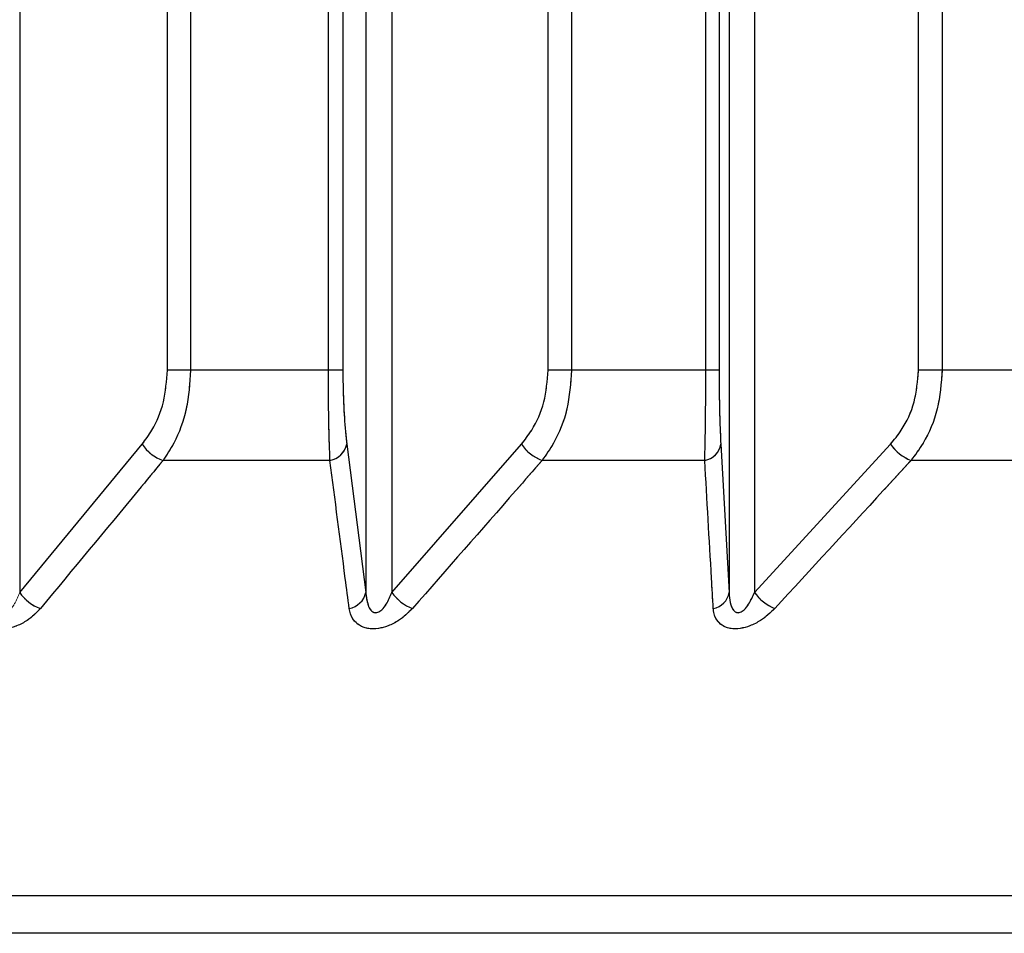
# Model space of a CAD drawing. Header units: inches. Extents: x 0.1 to 16.9, y 0.1 to 10.9.
# Tile 41 of 235: x 6.45233 to 6.45374, y 2.44266 to 2.44397. Entities that reach past the tile are written whole.
import ezdxf

# ---------------------------------------------------------------- set-up
doc = ezdxf.new("R2010")
doc.units = ezdxf.units.IN
doc.header["$MEASUREMENT"] = 0
doc.linetypes.add('PHANTOM', pattern=[0.49999999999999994, 0.25, -0.05, 0.05, -0.05, 0.05, -0.05])

msp = doc.modelspace()

# ---------------------------------------------------------------- linework, layer by layer
at = {"color": 7, "linetype": 'Continuous', "lineweight": 25}
for p, q in [((6.452538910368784, 2.443469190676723), (6.452538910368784, 2.447858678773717)), ((6.452572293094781, 2.447858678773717), (6.452572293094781, 2.443469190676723)), ((6.452770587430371, 2.443469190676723), (6.452770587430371, 2.447858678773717)), ((6.452791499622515, 2.447858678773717), (6.452791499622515, 2.443469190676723)), ((6.453086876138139, 2.443469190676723), (6.453086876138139, 2.447858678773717)), ((6.453120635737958, 2.447858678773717), (6.453120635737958, 2.443469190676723)), ((6.45331384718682, 2.443469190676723), (6.45331384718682, 2.447858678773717)), ((6.453332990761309, 2.447858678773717), (6.453332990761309, 2.443469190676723)), ((6.453620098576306, 2.443469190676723), (6.453620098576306, 2.447858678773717)), ((6.453654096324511, 2.447858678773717), (6.453654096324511, 2.443469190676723)), ((6.452326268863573, 2.447602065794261), (6.452326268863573, 2.443149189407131)), ((6.452824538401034, 2.447602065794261), (6.452824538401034, 2.443149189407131)), ((6.45286193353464, 2.447602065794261), (6.45286193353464, 2.443149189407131)), ((6.453347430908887, 2.447602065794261), (6.453347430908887, 2.443149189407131)), ((6.453383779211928, 2.447602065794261), (6.453383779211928, 2.443149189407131)), ((6.452572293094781, 2.443469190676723), (6.452538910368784, 2.443469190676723)), ((6.452770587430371, 2.443469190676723), (6.452572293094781, 2.443469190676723)), ((6.452791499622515, 2.443469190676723), (6.452770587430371, 2.443469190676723)), ((6.453120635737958, 2.443469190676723), (6.453086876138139, 2.443469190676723)), ((6.45331384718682, 2.443469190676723), (6.453120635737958, 2.443469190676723)), ((6.453332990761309, 2.443469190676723), (6.45331384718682, 2.443469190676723)), ((6.453654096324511, 2.443469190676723), (6.453620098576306, 2.443469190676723)), ((6.453841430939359, 2.443469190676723), (6.453654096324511, 2.443469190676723)), ((6.452326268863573, 2.443149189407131), (6.452502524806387, 2.443362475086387)), ((6.452797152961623, 2.443362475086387), (6.452824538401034, 2.443149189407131)), ((6.45286193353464, 2.443149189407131), (6.453048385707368, 2.443362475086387)), ((6.453335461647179, 2.443362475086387), (6.453347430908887, 2.443149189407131)), ((6.453383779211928, 2.443149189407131), (6.453579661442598, 2.443362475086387)), ((6.452772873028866, 2.443339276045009), (6.452532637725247, 2.443339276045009)), ((6.453312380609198, 2.443339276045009), (6.453078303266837, 2.443339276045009)), ((6.453836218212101, 2.443339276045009), (6.453609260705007, 2.443339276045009)), ((6.4580042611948, 2.44271199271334), (6.440993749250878, 2.44271199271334)), ((6.457874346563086, 2.442658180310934), (6.441123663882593, 2.442658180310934))]:
    msp.add_line(p, q, dxfattribs=at)
at = {"color": 7, "linetype": 'PHANTOM', "lineweight": 18}
for p, q in [((6.452538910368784, 2.443469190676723), (6.452538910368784, 2.447858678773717)), ((6.452538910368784, 2.443469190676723), (6.452538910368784, 2.447858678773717)), ((6.452538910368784, 2.443469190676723), (6.452538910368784, 2.447858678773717)), ((6.452572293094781, 2.447858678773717), (6.452572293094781, 2.443469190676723)), ((6.452572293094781, 2.447858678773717), (6.452572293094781, 2.443469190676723)), ((6.452572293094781, 2.447858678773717), (6.452572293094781, 2.443469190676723)), ((6.452770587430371, 2.443469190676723), (6.452770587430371, 2.447858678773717)), ((6.452770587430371, 2.443469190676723), (6.452770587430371, 2.447858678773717)), ((6.452770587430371, 2.443469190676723), (6.452770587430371, 2.447858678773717)), ((6.452791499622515, 2.447858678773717), (6.452791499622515, 2.443469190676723)), ((6.452791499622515, 2.447858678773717), (6.452791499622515, 2.443469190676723)), ((6.452791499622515, 2.447858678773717), (6.452791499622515, 2.443469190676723)), ((6.453086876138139, 2.443469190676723), (6.453086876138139, 2.447858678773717)), ((6.453086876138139, 2.443469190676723), (6.453086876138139, 2.447858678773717)), ((6.453086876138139, 2.443469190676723), (6.453086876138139, 2.447858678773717)), ((6.453120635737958, 2.447858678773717), (6.453120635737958, 2.443469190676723)), ((6.453120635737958, 2.447858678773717), (6.453120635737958, 2.443469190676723)), ((6.453120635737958, 2.447858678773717), (6.453120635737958, 2.443469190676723)), ((6.45331384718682, 2.443469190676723), (6.45331384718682, 2.447858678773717)), ((6.45331384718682, 2.443469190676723), (6.45331384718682, 2.447858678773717)), ((6.45331384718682, 2.443469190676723), (6.45331384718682, 2.447858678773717)), ((6.453332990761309, 2.447858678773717), (6.453332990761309, 2.443469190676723)), ((6.453332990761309, 2.447858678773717), (6.453332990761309, 2.443469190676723)), ((6.453332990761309, 2.447858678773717), (6.453332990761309, 2.443469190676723)), ((6.453620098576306, 2.443469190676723), (6.453620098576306, 2.447858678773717)), ((6.453620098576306, 2.443469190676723), (6.453620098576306, 2.447858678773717)), ((6.453620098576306, 2.443469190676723), (6.453620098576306, 2.447858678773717)), ((6.453654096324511, 2.447858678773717), (6.453654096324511, 2.443469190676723)), ((6.453654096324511, 2.447858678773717), (6.453654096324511, 2.443469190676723)), ((6.453654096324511, 2.447858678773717), (6.453654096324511, 2.443469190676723)), ((6.452326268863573, 2.447602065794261), (6.452326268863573, 2.443149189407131)), ((6.452326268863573, 2.447602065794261), (6.452326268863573, 2.443149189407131)), ((6.452326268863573, 2.447602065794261), (6.452326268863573, 2.443149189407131)), ((6.452824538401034, 2.447602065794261), (6.452824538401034, 2.443149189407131)), ((6.452824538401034, 2.447602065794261), (6.452824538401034, 2.443149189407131)), ((6.452824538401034, 2.447602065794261), (6.452824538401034, 2.443149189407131)), ((6.45286193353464, 2.447602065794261), (6.45286193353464, 2.443149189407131)), ((6.45286193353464, 2.447602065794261), (6.45286193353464, 2.443149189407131)), ((6.45286193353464, 2.447602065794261), (6.45286193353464, 2.443149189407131)), ((6.453347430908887, 2.447602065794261), (6.453347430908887, 2.443149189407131)), ((6.453347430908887, 2.447602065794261), (6.453347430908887, 2.443149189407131)), ((6.453347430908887, 2.447602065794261), (6.453347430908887, 2.443149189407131)), ((6.453383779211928, 2.447602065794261), (6.453383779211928, 2.443149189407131)), ((6.453383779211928, 2.447602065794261), (6.453383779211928, 2.443149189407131)), ((6.453383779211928, 2.447602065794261), (6.453383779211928, 2.443149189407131)), ((6.452572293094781, 2.443469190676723), (6.452538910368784, 2.443469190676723)), ((6.452572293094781, 2.443469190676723), (6.452538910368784, 2.443469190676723)), ((6.452572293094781, 2.443469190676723), (6.452538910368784, 2.443469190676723)), ((6.452770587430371, 2.443469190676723), (6.452572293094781, 2.443469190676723)), ((6.452770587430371, 2.443469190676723), (6.452572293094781, 2.443469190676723)), ((6.452770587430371, 2.443469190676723), (6.452572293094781, 2.443469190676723)), ((6.452791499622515, 2.443469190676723), (6.452770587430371, 2.443469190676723)), ((6.452791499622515, 2.443469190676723), (6.452770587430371, 2.443469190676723)), ((6.452791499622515, 2.443469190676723), (6.452770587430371, 2.443469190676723)), ((6.453120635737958, 2.443469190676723), (6.453086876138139, 2.443469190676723)), ((6.453120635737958, 2.443469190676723), (6.453086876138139, 2.443469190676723)), ((6.453120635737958, 2.443469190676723), (6.453086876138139, 2.443469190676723)), ((6.45331384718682, 2.443469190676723), (6.453120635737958, 2.443469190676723)), ((6.45331384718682, 2.443469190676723), (6.453120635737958, 2.443469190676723)), ((6.45331384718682, 2.443469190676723), (6.453120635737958, 2.443469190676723)), ((6.453332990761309, 2.443469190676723), (6.45331384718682, 2.443469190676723)), ((6.453332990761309, 2.443469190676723), (6.45331384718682, 2.443469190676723)), ((6.453332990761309, 2.443469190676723), (6.45331384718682, 2.443469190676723)), ((6.453654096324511, 2.443469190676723), (6.453620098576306, 2.443469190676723)), ((6.453654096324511, 2.443469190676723), (6.453620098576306, 2.443469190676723)), ((6.453654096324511, 2.443469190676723), (6.453620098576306, 2.443469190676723)), ((6.453841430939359, 2.443469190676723), (6.453654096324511, 2.443469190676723)), ((6.453841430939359, 2.443469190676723), (6.453654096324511, 2.443469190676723)), ((6.453841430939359, 2.443469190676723), (6.453654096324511, 2.443469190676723)), ((6.452326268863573, 2.443149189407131), (6.452502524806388, 2.443362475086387)), ((6.452326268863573, 2.443149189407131), (6.452502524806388, 2.443362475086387)), ((6.452326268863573, 2.443149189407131), (6.452502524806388, 2.443362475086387)), ((6.452797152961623, 2.443362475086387), (6.452824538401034, 2.443149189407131)), ((6.452797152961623, 2.443362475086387), (6.452824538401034, 2.443149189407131)), ((6.452797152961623, 2.443362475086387), (6.452824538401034, 2.443149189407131)), ((6.45286193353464, 2.443149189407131), (6.453048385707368, 2.443362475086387)), ((6.45286193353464, 2.443149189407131), (6.453048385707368, 2.443362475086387)), ((6.45286193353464, 2.443149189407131), (6.453048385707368, 2.443362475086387)), ((6.453335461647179, 2.443362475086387), (6.453347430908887, 2.443149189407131)), ((6.453335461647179, 2.443362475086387), (6.453347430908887, 2.443149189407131)), ((6.453335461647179, 2.443362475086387), (6.453347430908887, 2.443149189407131)), ((6.453383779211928, 2.443149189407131), (6.453579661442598, 2.443362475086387)), ((6.453383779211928, 2.443149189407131), (6.453579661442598, 2.443362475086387)), ((6.453383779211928, 2.443149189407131), (6.453579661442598, 2.443362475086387)), ((6.452772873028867, 2.443339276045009), (6.452532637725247, 2.443339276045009)), ((6.452772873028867, 2.443339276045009), (6.452532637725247, 2.443339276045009)), ((6.452772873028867, 2.443339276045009), (6.452532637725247, 2.443339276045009)), ((6.4533123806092, 2.443339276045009), (6.453078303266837, 2.443339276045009)), ((6.4533123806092, 2.443339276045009), (6.453078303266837, 2.443339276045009)), ((6.4533123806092, 2.443339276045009), (6.453078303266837, 2.443339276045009)), ((6.453836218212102, 2.443339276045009), (6.453609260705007, 2.443339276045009)), ((6.453836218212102, 2.443339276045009), (6.453609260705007, 2.443339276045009)), ((6.453836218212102, 2.443339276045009), (6.453609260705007, 2.443339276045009)), ((6.4580042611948, 2.44271199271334), (6.440993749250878, 2.44271199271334)), ((6.4580042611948, 2.44271199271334), (6.44099374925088, 2.44271199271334)), ((6.4580042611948, 2.44271199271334), (6.44099374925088, 2.44271199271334)), ((6.457874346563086, 2.442658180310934), (6.441123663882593, 2.442658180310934)), ((6.457874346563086, 2.442658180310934), (6.441123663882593, 2.442658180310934)), ((6.457874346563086, 2.442658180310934), (6.441123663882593, 2.442658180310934))]:
    msp.add_line(p, q, dxfattribs=at)
at = {"color": 7, "linetype": 'Continuous', "lineweight": 25}
for centre, radius, start, end in [((6.452551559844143, 2.44339498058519), 5.883062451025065e-05, 213.5405377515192, 251.2380336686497), ((6.452767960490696, 2.443368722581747), 2.985350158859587e-05, 279.47137518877, 347.9203199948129), ((6.453099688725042, 2.443397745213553), 6.22573810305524e-05, 214.5079940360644, 249.9096960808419), ((6.453307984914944, 2.443366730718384), 2.780433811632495e-05, 279.0962724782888, 351.1959086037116), ((6.453633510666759, 2.443400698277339), 6.603598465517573e-05, 215.3678482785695, 248.455518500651), ((6.452375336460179, 2.443181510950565), 5.8756371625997e-05, 213.3734806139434, 250.8964699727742), ((6.452795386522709, 2.443155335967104), 2.979282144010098e-05, 279.9400194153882, 348.0937981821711), ((6.452913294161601, 2.443184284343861), 6.220585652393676e-05, 214.3449630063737, 249.5724025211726), ((6.453319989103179, 2.443153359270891), 2.775680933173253e-05, 279.5900787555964, 351.3598314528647), ((6.45343771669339, 2.443187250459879), 6.601435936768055e-05, 215.2087554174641, 248.1222989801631)]:
    msp.add_arc(centre, radius, start, end, dxfattribs=at)
at = {"color": 7, "linetype": 'PHANTOM', "lineweight": 18}
for centre, radius, start, end in [((6.452551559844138, 2.443394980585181), 5.883062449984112e-05, 213.540537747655, 251.2380336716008), ((6.452551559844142, 2.443394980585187), 5.883062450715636e-05, 213.5405377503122, 251.2380336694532), ((6.452551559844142, 2.443394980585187), 5.883062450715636e-05, 213.5405377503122, 251.2380336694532), ((6.452767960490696, 2.443368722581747), 2.985350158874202e-05, 279.4713751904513, 347.9203199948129), ((6.452767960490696, 2.443368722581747), 2.985350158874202e-05, 279.4713751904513, 347.9203199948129), ((6.452767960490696, 2.443368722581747), 2.985350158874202e-05, 279.4713751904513, 347.9203199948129), ((6.453099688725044, 2.443397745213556), 6.225738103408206e-05, 214.5079940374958, 249.9096960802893), ((6.453099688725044, 2.443397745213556), 6.225738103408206e-05, 214.5079940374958, 249.9096960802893), ((6.453099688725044, 2.443397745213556), 6.225738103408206e-05, 214.5079940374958, 249.9096960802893), ((6.453307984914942, 2.443366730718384), 2.780433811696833e-05, 279.0962724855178, 351.1959086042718), ((6.453307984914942, 2.443366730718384), 2.780433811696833e-05, 279.0962724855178, 351.1959086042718), ((6.453307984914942, 2.443366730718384), 2.780433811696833e-05, 279.0962724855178, 351.1959086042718), ((6.453633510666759, 2.443400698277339), 6.603598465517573e-05, 215.3678482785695, 248.455518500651), ((6.453633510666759, 2.443400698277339), 6.603598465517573e-05, 215.3678482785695, 248.455518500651), ((6.453633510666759, 2.443400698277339), 6.603598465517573e-05, 215.3678482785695, 248.455518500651), ((6.452375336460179, 2.443181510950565), 5.8756371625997e-05, 213.3734806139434, 250.8964699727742), ((6.452375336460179, 2.443181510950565), 5.8756371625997e-05, 213.3734806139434, 250.8964699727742), ((6.452375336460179, 2.443181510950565), 5.8756371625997e-05, 213.3734806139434, 250.8964699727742), ((6.452795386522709, 2.443155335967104), 2.979282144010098e-05, 279.9400194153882, 348.0937981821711), ((6.452795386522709, 2.443155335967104), 2.979282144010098e-05, 279.9400194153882, 348.0937981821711), ((6.452795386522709, 2.443155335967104), 2.979282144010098e-05, 279.9400194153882, 348.0937981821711), ((6.452913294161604, 2.443184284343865), 6.220585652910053e-05, 214.3449630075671, 249.572402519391), ((6.452913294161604, 2.443184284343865), 6.220585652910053e-05, 214.3449630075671, 249.572402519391), ((6.452913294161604, 2.443184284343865), 6.220585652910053e-05, 214.3449630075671, 249.572402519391), ((6.453319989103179, 2.443153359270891), 2.775680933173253e-05, 279.5900787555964, 351.3598314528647), ((6.453319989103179, 2.443153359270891), 2.775680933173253e-05, 279.5900787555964, 351.3598314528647), ((6.453319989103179, 2.443153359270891), 2.775680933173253e-05, 279.5900787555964, 351.3598314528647), ((6.45343771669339, 2.443187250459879), 6.601435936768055e-05, 215.2087554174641, 248.1222989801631), ((6.45343771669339, 2.443187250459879), 6.601435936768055e-05, 215.2087554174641, 248.1222989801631), ((6.45343771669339, 2.443187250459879), 6.601435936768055e-05, 215.2087554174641, 248.1222989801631)]:
    msp.add_arc(centre, radius, start, end, dxfattribs=at)
at = {"color": 7, "linetype": 'Continuous', "lineweight": 25}
for points, knots in [([(6.452502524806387, 2.443362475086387), (6.452507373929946, 2.443369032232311), (6.452520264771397, 2.443386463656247), (6.452535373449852, 2.443422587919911), (6.45253773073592, 2.443453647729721), (6.452538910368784, 2.443469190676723)], [0, 0, 0, 0, 0.2315050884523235, 0.6154298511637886, 1, 1, 1, 1]), ([(6.452572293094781, 2.443469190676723), (6.452571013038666, 2.4434502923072), (6.452568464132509, 2.44341266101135), (6.452552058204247, 2.443368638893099), (6.452537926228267, 2.443347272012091), (6.452532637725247, 2.443339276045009)], [0, 0, 0, 0, 0.3869935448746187, 0.7705992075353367, 1, 1, 1, 1]), ([(6.452772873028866, 2.443339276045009), (6.4527723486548, 2.443354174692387), (6.452771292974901, 2.443384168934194), (6.452770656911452, 2.443431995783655), (6.452770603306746, 2.443460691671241), (6.452770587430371, 2.443469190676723)], [0, 0, 0, 0, 0.4099050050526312, 0.825228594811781, 1, 1, 1, 1]), ([(6.452791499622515, 2.443469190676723), (6.45279153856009, 2.443462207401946), (6.452791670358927, 2.443438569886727), (6.452793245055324, 2.443399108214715), (6.45279585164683, 2.443374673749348), (6.452797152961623, 2.443362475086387)], [0, 0, 0, 0, 0.1735354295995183, 0.5873958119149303, 1, 1, 1, 1]), ([(6.453048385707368, 2.443362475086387), (6.453053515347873, 2.443369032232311), (6.453067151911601, 2.443386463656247), (6.453083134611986, 2.443422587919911), (6.453085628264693, 2.443453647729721), (6.453086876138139, 2.443469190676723)], [0, 0, 0, 0, 0.231505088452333, 0.6154298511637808, 1, 1, 1, 1]), ([(6.453120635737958, 2.443469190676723), (6.453119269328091, 2.443450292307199), (6.453116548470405, 2.44341266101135), (6.453099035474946, 2.4433686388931), (6.453083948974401, 2.443347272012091), (6.453078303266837, 2.443339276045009)], [0, 0, 0, 0, 0.3869935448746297, 0.7705992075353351, 1, 1, 1, 1]), ([(6.453312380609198, 2.443339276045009), (6.453312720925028, 2.443354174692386), (6.453313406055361, 2.443384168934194), (6.453313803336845, 2.443431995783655), (6.453313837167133, 2.443460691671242), (6.45331384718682, 2.443469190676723)], [0, 0, 0, 0, 0.4099050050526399, 0.8252285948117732, 0.9999999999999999, 0.9999999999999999, 0.9999999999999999, 0.9999999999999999]), ([(6.453332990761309, 2.443469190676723), (6.453333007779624, 2.443462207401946), (6.453333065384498, 2.443438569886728), (6.453333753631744, 2.443399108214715), (6.453334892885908, 2.443374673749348), (6.453335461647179, 2.443362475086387)], [0, 0, 0, 0, 0.173535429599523, 0.5873958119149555, 1, 1, 1, 1]), ([(6.453579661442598, 2.443362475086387), (6.453585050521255, 2.443369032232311), (6.453599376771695, 2.443386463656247), (6.453616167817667, 2.443422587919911), (6.45361878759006, 2.443453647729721), (6.453620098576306, 2.443469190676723)], [0, 0, 0, 0, 0.2315050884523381, 0.615429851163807, 1, 1, 1, 1]), ([(6.453654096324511, 2.443469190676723), (6.453652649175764, 2.443450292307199), (6.453649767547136, 2.44341266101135), (6.453631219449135, 2.4433686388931), (6.453615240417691, 2.443347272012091), (6.453609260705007, 2.443339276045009)], [0, 0, 0, 0, 0.3869935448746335, 0.7705992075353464, 1, 1, 1, 1]), ([(6.452532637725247, 2.443339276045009), (6.452520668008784, 2.443324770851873), (6.452461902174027, 2.443253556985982), (6.452403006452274, 2.443182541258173), (6.452356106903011, 2.443125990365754)], [0, 0, 0, 0, 0.2036849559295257, 1, 1, 1, 1]), ([(6.452800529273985, 2.443125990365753), (6.452798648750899, 2.443140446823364), (6.452789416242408, 2.443211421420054), (6.452780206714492, 2.443282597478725), (6.452772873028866, 2.443339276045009)], [0, 0, 0, 0, 0.2036849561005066, 1, 1, 1, 1]), ([(6.453078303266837, 2.443339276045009), (6.453065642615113, 2.443324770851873), (6.453003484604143, 2.443253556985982), (6.452941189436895, 2.443182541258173), (6.452891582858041, 2.443125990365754)], [0, 0, 0, 0, 0.2036849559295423, 1, 1, 1, 1]), ([(6.453324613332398, 2.443125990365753), (6.453323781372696, 2.443140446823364), (6.45331969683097, 2.443211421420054), (6.453315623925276, 2.443282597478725), (6.453312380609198, 2.443339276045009)], [0, 0, 0, 0, 0.2036849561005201, 1, 1, 1, 1]), ([(6.453609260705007, 2.443339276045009), (6.453595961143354, 2.443324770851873), (6.453530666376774, 2.443253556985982), (6.453465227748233, 2.443182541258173), (6.453413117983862, 2.443125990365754)], [0, 0, 0, 0, 0.2036849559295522, 1, 1, 1, 1]), ([(6.452824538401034, 2.443149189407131), (6.452824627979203, 2.443147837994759), (6.452825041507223, 2.443141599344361), (6.452826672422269, 2.443132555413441), (6.45283049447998, 2.443124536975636), (6.452833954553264, 2.44312137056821), (6.4528363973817, 2.4431201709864), (6.452838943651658, 2.443119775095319), (6.452841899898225, 2.443120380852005), (6.452844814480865, 2.443121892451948), (6.452849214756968, 2.443125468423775), (6.452855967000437, 2.443134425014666), (6.452859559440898, 2.443143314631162), (6.45286193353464, 2.443149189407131)], [0, 0, 0, 0, 0.05649002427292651, 0.260780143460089, 0.3867306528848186, 0.4358741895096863, 0.4646030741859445, 0.5036756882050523, 0.5409810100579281, 0.5816903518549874, 0.6276471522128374, 0.7539275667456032, 1, 1, 1, 1]), ([(6.453347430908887, 2.443149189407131), (6.453347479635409, 2.443147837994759), (6.45334770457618, 2.443141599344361), (6.45334903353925, 2.443132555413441), (6.453352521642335, 2.443124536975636), (6.453355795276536, 2.44312137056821), (6.453358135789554, 2.443120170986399), (6.453360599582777, 2.443119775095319), (6.453363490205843, 2.443120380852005), (6.453366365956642, 2.443121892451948), (6.453370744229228, 2.443125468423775), (6.453377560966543, 2.443134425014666), (6.453381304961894, 2.443143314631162), (6.453383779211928, 2.443149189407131)], [0, 0, 0, 0, 0.05649002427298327, 0.2607801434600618, 0.3867306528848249, 0.4358741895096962, 0.4646030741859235, 0.5036756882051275, 0.5409810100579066, 0.5816903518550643, 0.6276471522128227, 0.7539275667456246, 1, 1, 1, 1]), ([(6.452356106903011, 2.443125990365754), (6.452350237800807, 2.443119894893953), (6.452340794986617, 2.443110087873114), (6.452322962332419, 2.443100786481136), (6.452307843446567, 2.443096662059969), (6.452294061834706, 2.443096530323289), (6.452281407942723, 2.443100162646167), (6.452270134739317, 2.443108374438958), (6.452264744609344, 2.443118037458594), (6.452263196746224, 2.443124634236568), (6.452262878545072, 2.443125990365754)], [0, 0, 0, 0, 0.2086143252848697, 0.335640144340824, 0.4424206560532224, 0.5496604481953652, 0.6478447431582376, 0.7774633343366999, 0.9542521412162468, 1, 1, 1, 1]), ([(6.452891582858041, 2.443125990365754), (6.452885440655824, 2.443119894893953), (6.452875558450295, 2.443110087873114), (6.452857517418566, 2.443100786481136), (6.45284247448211, 2.443096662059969), (6.452829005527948, 2.443096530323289), (6.452816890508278, 2.443100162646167), (6.452806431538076, 2.443108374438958), (6.452801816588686, 2.443118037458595), (6.452800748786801, 2.443124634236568), (6.452800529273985, 2.443125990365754)], [0, 0, 0, 0, 0.2086143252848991, 0.335640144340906, 0.4424206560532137, 0.5496604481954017, 0.6478447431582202, 0.7774633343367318, 0.9542521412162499, 1, 1, 1, 1]), ([(6.453413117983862, 2.443125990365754), (6.453406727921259, 2.443119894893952), (6.453396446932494, 2.443110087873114), (6.453378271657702, 2.443100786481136), (6.453363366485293, 2.443096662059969), (6.453350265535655, 2.443096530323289), (6.453338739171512, 2.443100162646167), (6.453329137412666, 2.443108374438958), (6.453325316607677, 2.443118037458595), (6.453324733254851, 2.443124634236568), (6.453324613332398, 2.443125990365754)], [0, 0, 0, 0, 0.2086143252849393, 0.3356401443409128, 0.4424206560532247, 0.5496604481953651, 0.6478447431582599, 0.7774633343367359, 0.9542521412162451, 1, 1, 1, 1])]:
    msp.add_open_spline(points, degree=3, knots=knots, dxfattribs=at)
at = {"color": 7, "linetype": 'PHANTOM', "lineweight": 18}
for points, knots in [([(6.452502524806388, 2.443362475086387), (6.452507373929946, 2.443369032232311), (6.452520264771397, 2.443386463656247), (6.452535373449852, 2.443422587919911), (6.45253773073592, 2.443453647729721), (6.452538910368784, 2.443469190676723)], [0, 0, 0, 0, 0.2315050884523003, 0.6154298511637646, 1, 1, 1, 1]), ([(6.452502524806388, 2.443362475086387), (6.452507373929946, 2.443369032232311), (6.452520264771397, 2.443386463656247), (6.452535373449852, 2.443422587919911), (6.45253773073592, 2.443453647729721), (6.452538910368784, 2.443469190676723)], [0, 0, 0, 0, 0.2315050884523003, 0.6154298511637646, 1, 1, 1, 1]), ([(6.452502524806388, 2.443362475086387), (6.452507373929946, 2.443369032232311), (6.452520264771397, 2.443386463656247), (6.452535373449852, 2.443422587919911), (6.45253773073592, 2.443453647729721), (6.452538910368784, 2.443469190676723)], [0, 0, 0, 0, 0.2315050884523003, 0.6154298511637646, 1, 1, 1, 1]), ([(6.452572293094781, 2.443469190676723), (6.452571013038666, 2.443450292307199), (6.45256846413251, 2.44341266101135), (6.452552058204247, 2.443368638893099), (6.452537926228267, 2.443347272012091), (6.452532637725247, 2.443339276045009)], [0, 0, 0, 0, 0.386993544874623, 0.7705992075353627, 1, 1, 1, 1]), ([(6.452572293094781, 2.443469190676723), (6.452571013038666, 2.443450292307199), (6.45256846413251, 2.44341266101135), (6.452552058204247, 2.443368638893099), (6.452537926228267, 2.443347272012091), (6.452532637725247, 2.443339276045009)], [0, 0, 0, 0, 0.386993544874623, 0.7705992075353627, 1, 1, 1, 1]), ([(6.452572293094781, 2.443469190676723), (6.452571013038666, 2.443450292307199), (6.45256846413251, 2.44341266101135), (6.452552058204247, 2.443368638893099), (6.452537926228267, 2.443347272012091), (6.452532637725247, 2.443339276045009)], [0, 0, 0, 0, 0.386993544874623, 0.7705992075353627, 1, 1, 1, 1]), ([(6.452772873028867, 2.443339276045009), (6.4527723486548, 2.443354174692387), (6.452771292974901, 2.443384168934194), (6.452770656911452, 2.443431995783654), (6.452770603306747, 2.443460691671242), (6.452770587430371, 2.443469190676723)], [0, 0, 0, 0, 0.4099050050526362, 0.8252285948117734, 0.9999999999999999, 0.9999999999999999, 0.9999999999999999, 0.9999999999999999]), ([(6.452772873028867, 2.443339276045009), (6.4527723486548, 2.443354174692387), (6.452771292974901, 2.443384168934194), (6.452770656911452, 2.443431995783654), (6.452770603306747, 2.443460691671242), (6.452770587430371, 2.443469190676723)], [0, 0, 0, 0, 0.4099050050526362, 0.8252285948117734, 0.9999999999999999, 0.9999999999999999, 0.9999999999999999, 0.9999999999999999]), ([(6.452772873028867, 2.443339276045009), (6.4527723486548, 2.443354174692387), (6.452771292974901, 2.443384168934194), (6.452770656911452, 2.443431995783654), (6.452770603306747, 2.443460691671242), (6.452770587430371, 2.443469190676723)], [0, 0, 0, 0, 0.4099050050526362, 0.8252285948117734, 0.9999999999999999, 0.9999999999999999, 0.9999999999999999, 0.9999999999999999]), ([(6.452791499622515, 2.443469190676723), (6.45279153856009, 2.443462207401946), (6.452791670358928, 2.443438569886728), (6.452793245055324, 2.443399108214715), (6.45279585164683, 2.443374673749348), (6.452797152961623, 2.443362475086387)], [0, 0, 0, 0, 0.1735354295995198, 0.5873958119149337, 1, 1, 1, 1]), ([(6.452791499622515, 2.443469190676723), (6.45279153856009, 2.443462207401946), (6.452791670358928, 2.443438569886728), (6.452793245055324, 2.443399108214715), (6.45279585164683, 2.443374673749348), (6.452797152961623, 2.443362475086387)], [0, 0, 0, 0, 0.1735354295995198, 0.5873958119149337, 1, 1, 1, 1]), ([(6.452791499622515, 2.443469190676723), (6.45279153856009, 2.443462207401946), (6.452791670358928, 2.443438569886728), (6.452793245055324, 2.443399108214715), (6.45279585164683, 2.443374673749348), (6.452797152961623, 2.443362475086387)], [0, 0, 0, 0, 0.1735354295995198, 0.5873958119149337, 1, 1, 1, 1]), ([(6.453048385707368, 2.443362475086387), (6.453053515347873, 2.443369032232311), (6.453067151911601, 2.443386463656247), (6.453083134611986, 2.443422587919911), (6.453085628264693, 2.443453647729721), (6.453086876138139, 2.443469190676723)], [0, 0, 0, 0, 0.2315050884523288, 0.6154298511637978, 1, 1, 1, 1]), ([(6.453048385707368, 2.443362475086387), (6.453053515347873, 2.443369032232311), (6.453067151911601, 2.443386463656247), (6.453083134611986, 2.443422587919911), (6.453085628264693, 2.443453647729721), (6.453086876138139, 2.443469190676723)], [0, 0, 0, 0, 0.2315050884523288, 0.6154298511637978, 1, 1, 1, 1]), ([(6.453048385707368, 2.443362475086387), (6.453053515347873, 2.443369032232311), (6.453067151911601, 2.443386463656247), (6.453083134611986, 2.443422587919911), (6.453085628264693, 2.443453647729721), (6.453086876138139, 2.443469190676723)], [0, 0, 0, 0, 0.2315050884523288, 0.6154298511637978, 1, 1, 1, 1]), ([(6.453120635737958, 2.443469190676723), (6.453119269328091, 2.443450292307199), (6.453116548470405, 2.44341266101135), (6.453099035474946, 2.4433686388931), (6.453083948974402, 2.443347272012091), (6.453078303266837, 2.443339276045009)], [0, 0, 0, 0, 0.3869935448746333, 0.7705992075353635, 1, 1, 1, 1]), ([(6.453120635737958, 2.443469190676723), (6.453119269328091, 2.443450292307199), (6.453116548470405, 2.44341266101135), (6.453099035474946, 2.4433686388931), (6.453083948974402, 2.443347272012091), (6.453078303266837, 2.443339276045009)], [0, 0, 0, 0, 0.3869935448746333, 0.7705992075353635, 1, 1, 1, 1]), ([(6.453120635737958, 2.443469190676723), (6.453119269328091, 2.443450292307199), (6.453116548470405, 2.44341266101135), (6.453099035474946, 2.4433686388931), (6.453083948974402, 2.443347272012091), (6.453078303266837, 2.443339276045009)], [0, 0, 0, 0, 0.3869935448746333, 0.7705992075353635, 1, 1, 1, 1]), ([(6.4533123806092, 2.443339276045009), (6.453312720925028, 2.443354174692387), (6.453313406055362, 2.443384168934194), (6.453313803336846, 2.443431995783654), (6.453313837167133, 2.443460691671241), (6.45331384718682, 2.443469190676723)], [0, 0, 0, 0, 0.4099050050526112, 0.825228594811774, 1, 1, 1, 1]), ([(6.4533123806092, 2.443339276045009), (6.453312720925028, 2.443354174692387), (6.453313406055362, 2.443384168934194), (6.453313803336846, 2.443431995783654), (6.453313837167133, 2.443460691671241), (6.45331384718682, 2.443469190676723)], [0, 0, 0, 0, 0.4099050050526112, 0.825228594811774, 1, 1, 1, 1]), ([(6.4533123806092, 2.443339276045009), (6.453312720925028, 2.443354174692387), (6.453313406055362, 2.443384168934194), (6.453313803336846, 2.443431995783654), (6.453313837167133, 2.443460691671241), (6.45331384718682, 2.443469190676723)], [0, 0, 0, 0, 0.4099050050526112, 0.825228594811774, 1, 1, 1, 1]), ([(6.453332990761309, 2.443469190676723), (6.453333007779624, 2.443462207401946), (6.453333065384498, 2.443438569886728), (6.453333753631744, 2.443399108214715), (6.453334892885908, 2.443374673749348), (6.453335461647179, 2.443362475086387)], [0, 0, 0, 0, 0.1735354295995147, 0.5873958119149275, 1, 1, 1, 1]), ([(6.453332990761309, 2.443469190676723), (6.453333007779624, 2.443462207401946), (6.453333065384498, 2.443438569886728), (6.453333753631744, 2.443399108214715), (6.453334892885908, 2.443374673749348), (6.453335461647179, 2.443362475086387)], [0, 0, 0, 0, 0.1735354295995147, 0.5873958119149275, 1, 1, 1, 1]), ([(6.453332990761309, 2.443469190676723), (6.453333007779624, 2.443462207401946), (6.453333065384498, 2.443438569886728), (6.453333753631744, 2.443399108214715), (6.453334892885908, 2.443374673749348), (6.453335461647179, 2.443362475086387)], [0, 0, 0, 0, 0.1735354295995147, 0.5873958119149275, 1, 1, 1, 1]), ([(6.453579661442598, 2.443362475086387), (6.453585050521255, 2.443369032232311), (6.453599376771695, 2.443386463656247), (6.453616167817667, 2.443422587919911), (6.45361878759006, 2.443453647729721), (6.453620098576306, 2.443469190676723)], [0, 0, 0, 0, 0.2315050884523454, 0.6154298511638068, 1, 1, 1, 1]), ([(6.453579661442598, 2.443362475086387), (6.453585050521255, 2.443369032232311), (6.453599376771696, 2.443386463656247), (6.453616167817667, 2.443422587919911), (6.45361878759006, 2.443453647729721), (6.453620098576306, 2.443469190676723)], [0, 0, 0, 0, 0.2315050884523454, 0.6154298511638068, 1, 1, 1, 1]), ([(6.453579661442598, 2.443362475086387), (6.453585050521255, 2.443369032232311), (6.453599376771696, 2.443386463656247), (6.453616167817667, 2.443422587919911), (6.45361878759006, 2.443453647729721), (6.453620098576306, 2.443469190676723)], [0, 0, 0, 0, 0.2315050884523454, 0.6154298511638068, 1, 1, 1, 1]), ([(6.453654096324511, 2.443469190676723), (6.453652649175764, 2.443450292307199), (6.453649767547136, 2.44341266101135), (6.453631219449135, 2.4433686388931), (6.453615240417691, 2.443347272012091), (6.453609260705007, 2.443339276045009)], [0, 0, 0, 0, 0.3869935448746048, 0.7705992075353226, 1, 1, 1, 1]), ([(6.453654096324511, 2.443469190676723), (6.453652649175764, 2.443450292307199), (6.453649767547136, 2.44341266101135), (6.453631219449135, 2.4433686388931), (6.453615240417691, 2.443347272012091), (6.453609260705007, 2.443339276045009)], [0, 0, 0, 0, 0.3869935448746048, 0.7705992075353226, 1, 1, 1, 1]), ([(6.453654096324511, 2.443469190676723), (6.453652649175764, 2.443450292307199), (6.453649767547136, 2.44341266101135), (6.453631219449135, 2.4433686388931), (6.453615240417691, 2.443347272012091), (6.453609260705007, 2.443339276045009)], [0, 0, 0, 0, 0.3869935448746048, 0.7705992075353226, 1, 1, 1, 1]), ([(6.452532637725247, 2.443339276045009), (6.452520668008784, 2.443324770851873), (6.452461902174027, 2.443253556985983), (6.452403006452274, 2.443182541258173), (6.452356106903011, 2.443125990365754)], [0, 0, 0, 0, 0.2036849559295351, 1, 1, 1, 1]), ([(6.452532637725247, 2.443339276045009), (6.452520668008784, 2.443324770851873), (6.452461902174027, 2.443253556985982), (6.452403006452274, 2.443182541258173), (6.452356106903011, 2.443125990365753)], [0, 0, 0, 0, 0.2036849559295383, 1, 1, 1, 1]), ([(6.452532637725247, 2.443339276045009), (6.452520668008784, 2.443324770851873), (6.452461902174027, 2.443253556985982), (6.452403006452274, 2.443182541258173), (6.452356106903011, 2.443125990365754)], [0, 0, 0, 0, 0.2036849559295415, 1, 1, 1, 1]), ([(6.452800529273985, 2.443125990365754), (6.452798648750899, 2.443140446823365), (6.452789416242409, 2.443211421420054), (6.452780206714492, 2.443282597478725), (6.452772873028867, 2.443339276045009)], [0, 0, 0, 0, 0.2036849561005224, 1, 1, 1, 1]), ([(6.452800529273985, 2.443125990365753), (6.452798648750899, 2.443140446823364), (6.452789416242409, 2.443211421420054), (6.452780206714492, 2.443282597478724), (6.452772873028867, 2.443339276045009)], [0, 0, 0, 0, 0.2036849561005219, 1, 1, 1, 1]), ([(6.452800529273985, 2.443125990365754), (6.452798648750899, 2.443140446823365), (6.452789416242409, 2.443211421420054), (6.452780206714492, 2.443282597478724), (6.452772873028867, 2.443339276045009)], [0, 0, 0, 0, 0.2036849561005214, 1, 1, 1, 1]), ([(6.453078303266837, 2.443339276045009), (6.453065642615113, 2.443324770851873), (6.453003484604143, 2.443253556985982), (6.452941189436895, 2.443182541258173), (6.452891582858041, 2.443125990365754)], [0, 0, 0, 0, 0.2036849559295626, 1, 1, 1, 1]), ([(6.453078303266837, 2.443339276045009), (6.453065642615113, 2.443324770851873), (6.453003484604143, 2.443253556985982), (6.452941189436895, 2.443182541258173), (6.452891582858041, 2.443125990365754)], [0, 0, 0, 0, 0.203684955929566, 1, 1, 1, 1]), ([(6.453078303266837, 2.443339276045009), (6.453065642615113, 2.443324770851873), (6.453003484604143, 2.443253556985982), (6.452941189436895, 2.443182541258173), (6.452891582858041, 2.443125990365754)], [0, 0, 0, 0, 0.2036849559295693, 1, 1, 1, 1]), ([(6.453324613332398, 2.443125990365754), (6.453323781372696, 2.443140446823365), (6.45331969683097, 2.443211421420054), (6.453315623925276, 2.443282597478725), (6.4533123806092, 2.443339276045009)], [0, 0, 0, 0, 0.2036849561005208, 1, 1, 1, 1]), ([(6.453324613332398, 2.443125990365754), (6.453323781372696, 2.443140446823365), (6.45331969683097, 2.443211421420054), (6.453315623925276, 2.443282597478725), (6.4533123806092, 2.443339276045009)], [0, 0, 0, 0, 0.2036849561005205, 1, 1, 1, 1]), ([(6.453324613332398, 2.443125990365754), (6.453323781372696, 2.443140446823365), (6.45331969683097, 2.443211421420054), (6.453315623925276, 2.443282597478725), (6.4533123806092, 2.443339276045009)], [0, 0, 0, 0, 0.2036849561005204, 1, 1, 1, 1]), ([(6.453609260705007, 2.443339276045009), (6.453595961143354, 2.443324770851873), (6.453530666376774, 2.443253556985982), (6.453465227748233, 2.443182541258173), (6.453413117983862, 2.443125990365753)], [0, 0, 0, 0, 0.2036849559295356, 1, 1, 1, 1]), ([(6.453609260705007, 2.443339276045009), (6.453595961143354, 2.443324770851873), (6.453530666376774, 2.443253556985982), (6.453465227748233, 2.443182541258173), (6.453413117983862, 2.443125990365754)], [0, 0, 0, 0, 0.2036849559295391, 1, 1, 1, 1]), ([(6.453609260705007, 2.443339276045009), (6.453595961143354, 2.443324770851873), (6.453530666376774, 2.443253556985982), (6.453465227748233, 2.443182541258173), (6.453413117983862, 2.443125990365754)], [0, 0, 0, 0, 0.2036849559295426, 1, 1, 1, 1]), ([(6.452287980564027, 2.443149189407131), (6.452288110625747, 2.443147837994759), (6.452288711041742, 2.443141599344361), (6.452290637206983, 2.443132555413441), (6.452294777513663, 2.443124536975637), (6.452298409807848, 2.44312137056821), (6.452300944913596, 2.4431201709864), (6.452303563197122, 2.443119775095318), (6.452306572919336, 2.443120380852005), (6.452309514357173, 2.443121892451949), (6.452313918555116, 2.443125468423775), (6.452320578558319, 2.443134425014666), (6.452324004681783, 2.443143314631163), (6.452326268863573, 2.443149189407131)], [0, 0, 0, 0, 0.05649002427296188, 0.2607801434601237, 0.3867306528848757, 0.435874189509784, 0.4646030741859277, 0.5036756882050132, 0.5409810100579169, 0.5816903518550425, 0.6276471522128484, 0.7539275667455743, 1, 1, 1, 1]), ([(6.452287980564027, 2.443149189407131), (6.452288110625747, 2.443147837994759), (6.452288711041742, 2.443141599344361), (6.452290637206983, 2.443132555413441), (6.452294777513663, 2.443124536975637), (6.452298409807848, 2.44312137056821), (6.452300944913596, 2.4431201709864), (6.452303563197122, 2.443119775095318), (6.452306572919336, 2.443120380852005), (6.452309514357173, 2.443121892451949), (6.452313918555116, 2.443125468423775), (6.452320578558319, 2.443134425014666), (6.452324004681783, 2.443143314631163), (6.452326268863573, 2.443149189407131)], [0, 0, 0, 0, 0.05649002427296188, 0.2607801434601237, 0.3867306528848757, 0.435874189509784, 0.4646030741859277, 0.5036756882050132, 0.5409810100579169, 0.5816903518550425, 0.6276471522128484, 0.7539275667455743, 1, 1, 1, 1]), ([(6.452287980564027, 2.443149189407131), (6.452288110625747, 2.443147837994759), (6.452288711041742, 2.443141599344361), (6.452290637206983, 2.443132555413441), (6.452294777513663, 2.443124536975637), (6.452298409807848, 2.44312137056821), (6.452300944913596, 2.4431201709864), (6.452303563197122, 2.443119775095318), (6.452306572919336, 2.443120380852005), (6.452309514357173, 2.443121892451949), (6.452313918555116, 2.443125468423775), (6.452320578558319, 2.443134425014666), (6.452324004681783, 2.443143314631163), (6.452326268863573, 2.443149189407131)], [0, 0, 0, 0, 0.05649002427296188, 0.2607801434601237, 0.3867306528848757, 0.435874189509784, 0.4646030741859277, 0.5036756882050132, 0.5409810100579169, 0.5816903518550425, 0.6276471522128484, 0.7539275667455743, 1, 1, 1, 1]), ([(6.452824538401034, 2.443149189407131), (6.452824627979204, 2.443147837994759), (6.452825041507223, 2.443141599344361), (6.452826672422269, 2.443132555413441), (6.45283049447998, 2.443124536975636), (6.452833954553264, 2.44312137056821), (6.4528363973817, 2.443120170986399), (6.452838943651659, 2.443119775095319), (6.452841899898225, 2.443120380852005), (6.452844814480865, 2.443121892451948), (6.452849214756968, 2.443125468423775), (6.452855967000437, 2.443134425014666), (6.452859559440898, 2.443143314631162), (6.45286193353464, 2.443149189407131)], [0, 0, 0, 0, 0.05649002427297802, 0.2607801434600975, 0.3867306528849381, 0.4358741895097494, 0.464603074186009, 0.503675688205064, 0.5409810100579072, 0.5816903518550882, 0.6276471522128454, 0.753927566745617, 0.9999999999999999, 0.9999999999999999, 0.9999999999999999, 0.9999999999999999]), ([(6.452824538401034, 2.443149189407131), (6.452824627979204, 2.443147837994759), (6.452825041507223, 2.443141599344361), (6.452826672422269, 2.443132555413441), (6.45283049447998, 2.443124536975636), (6.452833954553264, 2.44312137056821), (6.4528363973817, 2.443120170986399), (6.452838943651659, 2.443119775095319), (6.452841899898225, 2.443120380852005), (6.452844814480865, 2.443121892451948), (6.452849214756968, 2.443125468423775), (6.452855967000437, 2.443134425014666), (6.452859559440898, 2.443143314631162), (6.45286193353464, 2.443149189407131)], [0, 0, 0, 0, 0.05649002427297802, 0.2607801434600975, 0.3867306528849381, 0.4358741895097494, 0.464603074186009, 0.503675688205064, 0.5409810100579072, 0.5816903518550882, 0.6276471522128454, 0.753927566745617, 0.9999999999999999, 0.9999999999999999, 0.9999999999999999, 0.9999999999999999]), ([(6.452824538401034, 2.443149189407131), (6.452824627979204, 2.443147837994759), (6.452825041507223, 2.443141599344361), (6.452826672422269, 2.443132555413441), (6.45283049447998, 2.443124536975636), (6.452833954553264, 2.44312137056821), (6.4528363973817, 2.443120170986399), (6.452838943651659, 2.443119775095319), (6.452841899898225, 2.443120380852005), (6.452844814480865, 2.443121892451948), (6.452849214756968, 2.443125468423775), (6.452855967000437, 2.443134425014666), (6.452859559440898, 2.443143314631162), (6.45286193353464, 2.443149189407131)], [0, 0, 0, 0, 0.05649002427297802, 0.2607801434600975, 0.3867306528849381, 0.4358741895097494, 0.464603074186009, 0.503675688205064, 0.5409810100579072, 0.5816903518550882, 0.6276471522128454, 0.753927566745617, 0.9999999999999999, 0.9999999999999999, 0.9999999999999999, 0.9999999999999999]), ([(6.453347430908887, 2.443149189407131), (6.453347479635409, 2.443147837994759), (6.45334770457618, 2.443141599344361), (6.45334903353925, 2.443132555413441), (6.453352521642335, 2.443124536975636), (6.453355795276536, 2.44312137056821), (6.453358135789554, 2.4431201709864), (6.453360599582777, 2.443119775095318), (6.453363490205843, 2.443120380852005), (6.453366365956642, 2.443121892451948), (6.453370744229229, 2.443125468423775), (6.453377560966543, 2.443134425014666), (6.453381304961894, 2.443143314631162), (6.453383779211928, 2.443149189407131)], [0, 0, 0, 0, 0.05649002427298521, 0.2607801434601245, 0.3867306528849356, 0.4358741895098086, 0.4646030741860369, 0.5036756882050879, 0.5409810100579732, 0.5816903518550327, 0.6276471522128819, 0.753927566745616, 1, 1, 1, 1]), ([(6.453347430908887, 2.443149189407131), (6.45334747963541, 2.443147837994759), (6.45334770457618, 2.443141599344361), (6.45334903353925, 2.443132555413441), (6.453352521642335, 2.443124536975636), (6.453355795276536, 2.44312137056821), (6.453358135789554, 2.4431201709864), (6.453360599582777, 2.443119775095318), (6.453363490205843, 2.443120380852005), (6.453366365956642, 2.443121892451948), (6.453370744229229, 2.443125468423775), (6.453377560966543, 2.443134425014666), (6.453381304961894, 2.443143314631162), (6.453383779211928, 2.443149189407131)], [0, 0, 0, 0, 0.05649002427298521, 0.2607801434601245, 0.3867306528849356, 0.4358741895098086, 0.4646030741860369, 0.5036756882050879, 0.5409810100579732, 0.5816903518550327, 0.6276471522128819, 0.753927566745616, 1, 1, 1, 1]), ([(6.453347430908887, 2.443149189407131), (6.45334747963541, 2.443147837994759), (6.45334770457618, 2.443141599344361), (6.45334903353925, 2.443132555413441), (6.453352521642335, 2.443124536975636), (6.453355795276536, 2.44312137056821), (6.453358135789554, 2.4431201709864), (6.453360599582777, 2.443119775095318), (6.453363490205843, 2.443120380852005), (6.453366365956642, 2.443121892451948), (6.453370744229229, 2.443125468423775), (6.453377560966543, 2.443134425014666), (6.453381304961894, 2.443143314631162), (6.453383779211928, 2.443149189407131)], [0, 0, 0, 0, 0.05649002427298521, 0.2607801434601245, 0.3867306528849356, 0.4358741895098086, 0.4646030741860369, 0.5036756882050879, 0.5409810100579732, 0.5816903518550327, 0.6276471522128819, 0.753927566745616, 1, 1, 1, 1]), ([(6.452356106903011, 2.443125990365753), (6.452350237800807, 2.443119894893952), (6.452340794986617, 2.443110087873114), (6.452322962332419, 2.443100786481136), (6.452307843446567, 2.443096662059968), (6.452294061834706, 2.443096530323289), (6.452281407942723, 2.443100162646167), (6.452270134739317, 2.443108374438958), (6.452264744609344, 2.443118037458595), (6.452263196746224, 2.443124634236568), (6.452262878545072, 2.443125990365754)], [0, 0, 0, 0, 0.2086143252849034, 0.3356401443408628, 0.4424206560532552, 0.5496604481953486, 0.6478447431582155, 0.7774633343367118, 0.9542521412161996, 1, 1, 1, 1]), ([(6.452356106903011, 2.443125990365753), (6.452350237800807, 2.443119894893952), (6.452340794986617, 2.443110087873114), (6.452322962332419, 2.443100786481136), (6.452307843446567, 2.443096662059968), (6.452294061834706, 2.443096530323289), (6.452281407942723, 2.443100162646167), (6.452270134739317, 2.443108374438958), (6.452264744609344, 2.443118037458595), (6.452263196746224, 2.443124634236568), (6.452262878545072, 2.443125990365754)], [0, 0, 0, 0, 0.2086143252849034, 0.3356401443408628, 0.4424206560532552, 0.5496604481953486, 0.6478447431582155, 0.7774633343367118, 0.9542521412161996, 1, 1, 1, 1]), ([(6.452356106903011, 2.443125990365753), (6.452350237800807, 2.443119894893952), (6.452340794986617, 2.443110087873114), (6.452322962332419, 2.443100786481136), (6.452307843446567, 2.443096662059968), (6.452294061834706, 2.443096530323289), (6.452281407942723, 2.443100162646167), (6.452270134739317, 2.443108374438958), (6.452264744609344, 2.443118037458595), (6.452263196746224, 2.443124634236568), (6.452262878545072, 2.443125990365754)], [0, 0, 0, 0, 0.2086143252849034, 0.3356401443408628, 0.4424206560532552, 0.5496604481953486, 0.6478447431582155, 0.7774633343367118, 0.9542521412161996, 1, 1, 1, 1]), ([(6.452891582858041, 2.443125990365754), (6.452885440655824, 2.443119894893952), (6.452875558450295, 2.443110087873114), (6.452857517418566, 2.443100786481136), (6.45284247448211, 2.443096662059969), (6.452829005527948, 2.443096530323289), (6.452816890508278, 2.443100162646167), (6.452806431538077, 2.443108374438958), (6.452801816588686, 2.443118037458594), (6.452800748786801, 2.443124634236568), (6.452800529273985, 2.443125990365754)], [0, 0, 0, 0, 0.208614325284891, 0.3356401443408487, 0.4424206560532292, 0.5496604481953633, 0.6478447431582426, 0.7774633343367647, 0.9542521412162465, 1, 1, 1, 1]), ([(6.452891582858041, 2.443125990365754), (6.452885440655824, 2.443119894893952), (6.452875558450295, 2.443110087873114), (6.452857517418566, 2.443100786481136), (6.45284247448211, 2.443096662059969), (6.452829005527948, 2.443096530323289), (6.452816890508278, 2.443100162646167), (6.452806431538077, 2.443108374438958), (6.452801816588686, 2.443118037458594), (6.452800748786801, 2.443124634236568), (6.452800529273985, 2.443125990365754)], [0, 0, 0, 0, 0.208614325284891, 0.3356401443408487, 0.4424206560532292, 0.5496604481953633, 0.6478447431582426, 0.7774633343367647, 0.9542521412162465, 1, 1, 1, 1]), ([(6.452891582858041, 2.443125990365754), (6.452885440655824, 2.443119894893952), (6.452875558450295, 2.443110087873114), (6.452857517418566, 2.443100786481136), (6.45284247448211, 2.443096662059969), (6.452829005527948, 2.443096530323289), (6.452816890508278, 2.443100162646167), (6.452806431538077, 2.443108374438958), (6.452801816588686, 2.443118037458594), (6.452800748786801, 2.443124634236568), (6.452800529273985, 2.443125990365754)], [0, 0, 0, 0, 0.208614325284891, 0.3356401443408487, 0.4424206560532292, 0.5496604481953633, 0.6478447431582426, 0.7774633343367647, 0.9542521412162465, 1, 1, 1, 1]), ([(6.453413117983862, 2.443125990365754), (6.453406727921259, 2.443119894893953), (6.453396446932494, 2.443110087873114), (6.453378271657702, 2.443100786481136), (6.453363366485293, 2.443096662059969), (6.453350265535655, 2.443096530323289), (6.453338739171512, 2.443100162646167), (6.453329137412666, 2.443108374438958), (6.453325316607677, 2.443118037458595), (6.453324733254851, 2.443124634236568), (6.453324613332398, 2.443125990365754)], [0, 0, 0, 0, 0.2086143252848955, 0.335640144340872, 0.4424206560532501, 0.5496604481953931, 0.6478447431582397, 0.7774633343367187, 0.9542521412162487, 1, 1, 1, 1]), ([(6.453413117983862, 2.443125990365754), (6.453406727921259, 2.443119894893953), (6.453396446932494, 2.443110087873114), (6.453378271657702, 2.443100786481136), (6.453363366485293, 2.443096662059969), (6.453350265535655, 2.443096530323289), (6.453338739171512, 2.443100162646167), (6.453329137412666, 2.443108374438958), (6.453325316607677, 2.443118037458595), (6.453324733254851, 2.443124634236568), (6.453324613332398, 2.443125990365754)], [0, 0, 0, 0, 0.2086143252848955, 0.335640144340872, 0.4424206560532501, 0.5496604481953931, 0.6478447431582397, 0.7774633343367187, 0.9542521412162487, 1, 1, 1, 1]), ([(6.453413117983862, 2.443125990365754), (6.453406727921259, 2.443119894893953), (6.453396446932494, 2.443110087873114), (6.453378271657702, 2.443100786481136), (6.453363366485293, 2.443096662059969), (6.453350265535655, 2.443096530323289), (6.453338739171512, 2.443100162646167), (6.453329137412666, 2.443108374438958), (6.453325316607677, 2.443118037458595), (6.453324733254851, 2.443124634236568), (6.453324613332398, 2.443125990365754)], [0, 0, 0, 0, 0.2086143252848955, 0.335640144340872, 0.4424206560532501, 0.5496604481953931, 0.6478447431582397, 0.7774633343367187, 0.9542521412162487, 1, 1, 1, 1])]:
    msp.add_open_spline(points, degree=3, knots=knots, dxfattribs=at)

doc.saveas('drawing.dxf')
